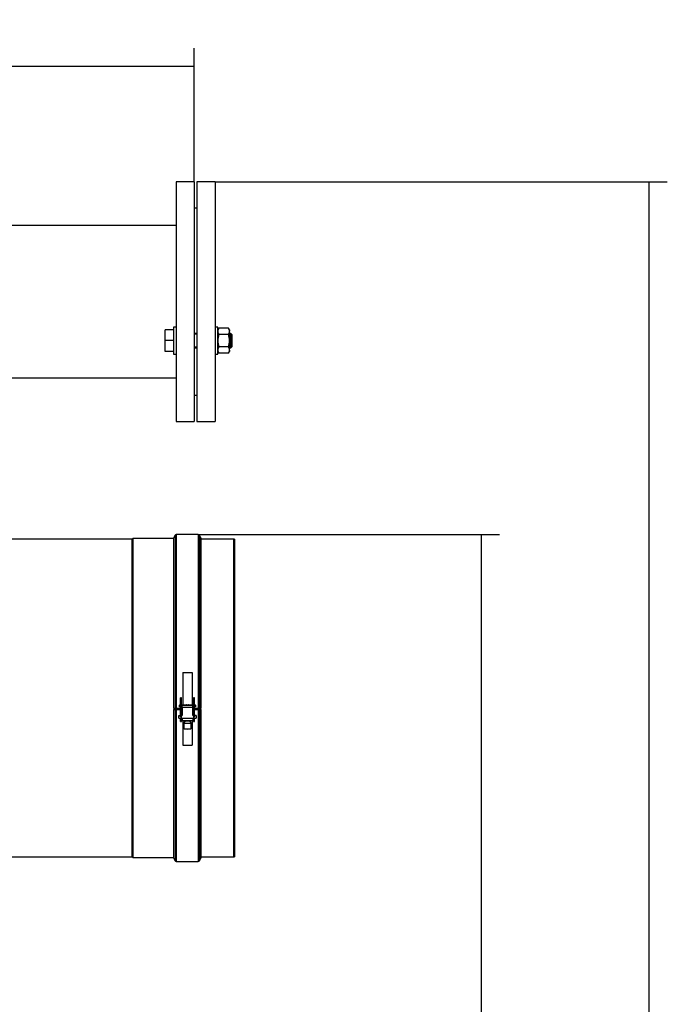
# Model space of a CAD drawing. Header units: millimetres. Extents: x 158 to 846, y 86 to 749.
# Tile 68 of 95: x 386 to 458, y 640 to 749. Entities that reach past the tile are written whole.
import ezdxf

# ---------------------------------------------------------------- set-up
doc = ezdxf.new("R2010")
doc.units = ezdxf.units.MM
doc.layers.add('1', color=7, linetype='CONTINUOUS', true_color=0xffffff)
doc.layers.add('TOP', color=7, linetype='CONTINUOUS', true_color=0xffffff)
doc.styles.add('iso-1', font='isocp.shx')
doc.dimstyles.get("Standard").update_dxf_attribs({"dimtxt": 0.18, "dimasz": 0.18, "dimexe": 0.18, "dimexo": 0.0625, "dimgap": 0.09, "dimtad": 0, "dimtih": 1, "dimtoh": 1, "dimdec": 4, "dimzin": 0, "dimdsep": 46, "dimtxsty": 'Standard', "dimcen": 0.09, "dimadec": 0, "dimazin": 0, "dimtfac": 1, "dimtdec": 4, "dimtofl": 0, "dimtmove": 0, "dimatfit": 3, "dimfxl": 1, "dimtolj": 1, "dimtzin": 0, "dimarcsym": 0})

# ---------------------------------------------------------------- blocks, each defined once
blk = doc.blocks.new('DimnDraft3D4')
at = {"layer": 'TOP', "color": 2, "linetype": 'Continuous', "transparency": 16777216}
for p, q in [((173.07, 621.76), (173.07, 746.14)), ((405.52, 731.36), (405.52, 746.14)), ((405.52, 744.14), (173.07, 744.14))]:
    blk.add_line(p, q, dxfattribs=at)
for points in [[(173.07, 744.14), (176.57, 744.6), (176.57, 743.68), (173.07, 744.14)], [(405.52, 744.14), (402.02, 743.68), (402.02, 744.6), (405.52, 744.14)]]:
    blk.add_solid(points, dxfattribs=at)
at = {"layer": 'TOP', "color": 2, "linetype": 'Continuous', "transparency": 16777216, "insert": (285.73, 744.71), "char_height": 3.5, "attachment_point": 7, "line_spacing_factor": 0.963855, "style": 'iso-1'}
blk.add_mtext('\\W01.000;\\fisocp.shx,bigfont.shx;2325 ', dxfattribs=at)
blk = doc.blocks.new('DimnDraft3D10')
at = {"layer": 'TOP', "color": 2, "linetype": 'Continuous', "transparency": 16777216}
for p, q in [((407.82, 731.36), (457.79, 731.36)), ((455.79, 486.91), (455.79, 731.36)), ((402.92, 486.91), (457.79, 486.91))]:
    blk.add_line(p, q, dxfattribs=at)
for points in [[(455.79, 731.36), (456.25, 727.86), (455.33, 727.86), (455.79, 731.36)], [(455.79, 486.91), (455.33, 490.41), (456.25, 490.41), (455.79, 486.91)]]:
    blk.add_solid(points, dxfattribs=at)
at = {"layer": 'TOP', "color": 2, "linetype": 'Continuous', "transparency": 16777216, "insert": (455.22, 605.17), "char_height": 3.5, "attachment_point": 7, "rotation": 90, "line_spacing_factor": 0.963855, "style": 'iso-1'}
blk.add_mtext('\\W01.000;\\fisocp.shx,bigfont.shx;2445 ', dxfattribs=at)
blk = doc.blocks.new('DimnDraft3D11')
at = {"layer": 'TOP', "color": 2, "linetype": 'Continuous', "transparency": 16777216}
for p, q in [((405.95, 692.36), (439.26, 692.36)), ((437.26, 486.91), (437.26, 692.36)), ((402.92, 486.91), (439.26, 486.91))]:
    blk.add_line(p, q, dxfattribs=at)
for points in [[(437.26, 692.36), (437.72, 688.86), (436.79, 688.86), (437.26, 692.36)], [(437.26, 486.91), (436.79, 490.41), (437.72, 490.41), (437.26, 486.91)]]:
    blk.add_solid(points, dxfattribs=at)
at = {"layer": 'TOP', "color": 2, "linetype": 'Continuous', "transparency": 16777216, "insert": (436.68, 585.87), "char_height": 3.5, "attachment_point": 7, "rotation": 90, "line_spacing_factor": 0.963855, "style": 'iso-1'}
blk.add_mtext('\\W01.000;\\fisocp.shx,bigfont.shx;2054 ', dxfattribs=at)

msp = doc.modelspace()

# ---------------------------------------------------------------- linework, layer by layer
at = {"layer": '1', "color": 7, "linetype": 'Continuous'}
for p, q in [((405.517, 731.359), (403.517, 731.359)), ((403.517, 731.359), (403.517, 704.859)), ((405.517, 731.359), (405.517, 704.859)), ((407.817, 731.359), (405.817, 731.359)), ((405.817, 731.359), (405.817, 704.859)), ((407.817, 731.359), (407.817, 704.859)), ((405.817, 728.459), (405.517, 728.459)), ((403.517, 726.524), (381.007, 726.524)), ((403.217, 715.004), (402.287, 715.004)), ((402.287, 713.804), (402.287, 715.004)), ((403.517, 715.304), (403.217, 715.304)), ((403.217, 715.304), (403.217, 712.304)), ((405.817, 714.604), (405.517, 714.604)), ((408.117, 715.304), (407.817, 715.304)), ((408.117, 712.304), (408.117, 715.304)), ((408.224, 715.19), (408.117, 715.004)), ((409.31, 715.19), (408.224, 715.19)), ((409.31, 714.497), (408.224, 714.497)), ((409.417, 715.004), (409.31, 715.19)), ((409.417, 715.004), (409.417, 714.843)), ((409.417, 713.804), (409.417, 714.843)), ((409.567, 714.604), (409.417, 714.604)), ((409.717, 714.454), (409.567, 714.604)), ((409.567, 713.004), (409.567, 714.604)), ((409.717, 713.154), (409.717, 714.454)), ((403.217, 713.804), (402.287, 713.804)), ((402.287, 712.604), (402.287, 713.804)), ((408.117, 712.765), (408.117, 713.804)), ((409.417, 712.765), (409.417, 713.804)), ((403.217, 712.604), (402.287, 712.604)), ((403.217, 712.304), (403.517, 712.304)), ((405.517, 713.004), (405.817, 713.004)), ((407.817, 712.304), (408.117, 712.304)), ((408.117, 712.604), (408.224, 712.418)), ((409.31, 713.111), (408.224, 713.111)), ((409.31, 712.418), (408.224, 712.418)), ((409.31, 712.418), (409.417, 712.604)), ((409.417, 713.004), (409.567, 713.004)), ((409.417, 712.765), (409.417, 712.604)), ((409.567, 713.004), (409.717, 713.154)), ((370.747, 709.694), (403.517, 709.694)), ((405.517, 707.759), (405.817, 707.759)), ((403.517, 704.859), (405.517, 704.859)), ((405.817, 704.859), (407.817, 704.859)), ((398.665, 691.843), (346.106, 691.843)), ((398.76, 691.938), (398.665, 691.843)), ((398.665, 656.723), (398.665, 691.843)), ((403.208, 691.938), (398.76, 691.938)), ((398.76, 656.628), (398.76, 691.938)), ((403.396, 692.283), (403.208, 691.958)), ((403.208, 691.958), (403.208, 673.17)), ((405.955, 692.358), (403.525, 692.358)), ((406.258, 691.983), (406.085, 692.283)), ((406.258, 691.983), (406.258, 673.168)), ((409.908, 691.843), (406.258, 691.843)), ((409.968, 691.843), (409.908, 691.843)), ((409.908, 691.843), (409.908, 656.723)), ((409.908, 656.723), (409.908, 691.843)), ((409.968, 691.843), (409.968, 656.723)), ((404.272, 677.082), (404.272, 673.527)), ((404.272, 677.082), (405.272, 677.082)), ((405.272, 677.082), (405.272, 673.527)), ((404.097, 674.31), (403.997, 674.31)), ((403.997, 673.619), (403.997, 674.31)), ((404.097, 673.619), (404.097, 674.31)), ((405.547, 674.31), (405.447, 674.31)), ((405.447, 674.31), (405.447, 673.619)), ((405.547, 673.619), (405.547, 674.31)), ((403.208, 673.17), (403.396, 673.149)), ((403.525, 673.145), (403.997, 673.145)), ((403.872, 673.507), (403.997, 673.507)), ((403.872, 673.507), (403.872, 673.489)), ((403.872, 673.489), (403.972, 673.489)), ((403.872, 673.289), (403.872, 673.489)), ((403.972, 673.289), (403.872, 673.289)), ((403.972, 673.491), (403.972, 673.489)), ((403.972, 673.489), (403.972, 673.289)), ((403.997, 672.623), (403.997, 673.619)), ((404.097, 672.623), (404.097, 673.619)), ((404.097, 673.507), (404.172, 673.507)), ((404.097, 673.494), (404.122, 673.494)), ((404.097, 673.294), (404.122, 673.294)), ((404.097, 673.145), (404.172, 673.145)), ((404.172, 673.507), (404.172, 673.527)), ((404.172, 673.527), (405.372, 673.527)), ((404.172, 673.231), (404.172, 673.486)), ((404.172, 673.231), (404.172, 672.333)), ((404.622, 673.513), (404.622, 673.51)), ((404.922, 673.51), (404.922, 673.513)), ((405.372, 673.527), (405.372, 673.507)), ((405.372, 673.507), (405.447, 673.507)), ((405.372, 673.231), (405.372, 673.486)), ((405.372, 672.333), (405.372, 673.231)), ((405.372, 673.145), (405.447, 673.145)), ((405.422, 673.494), (405.447, 673.494)), ((405.422, 673.294), (405.447, 673.294)), ((405.447, 673.619), (405.447, 672.623)), ((405.547, 672.623), (405.547, 673.619)), ((405.547, 673.507), (405.672, 673.507)), ((405.547, 673.145), (405.955, 673.145)), ((405.572, 673.491), (405.572, 673.489)), ((405.572, 673.289), (405.572, 673.489)), ((405.572, 673.489), (405.672, 673.489)), ((405.672, 673.289), (405.572, 673.289)), ((405.672, 673.489), (405.672, 673.507)), ((405.672, 673.489), (405.672, 673.289)), ((406.085, 673.149), (406.258, 673.168)), ((403.208, 673.016), (403.251, 673.018)), ((403.208, 673.016), (403.208, 656.608)), ((403.396, 672.993), (403.208, 673.016)), ((403.251, 673.018), (403.439, 672.994)), ((403.525, 672.991), (403.997, 672.991)), ((403.997, 672.987), (403.525, 672.987)), ((403.822, 672.353), (403.997, 672.353)), ((403.822, 672.353), (403.822, 672.345)), ((403.822, 672.046), (403.822, 672.345)), ((403.997, 672.204), (403.997, 672.623)), ((403.997, 672.204), (404.097, 672.204)), ((403.997, 671.889), (403.997, 672.034)), ((404.072, 672.033), (404.172, 672.033)), ((404.172, 672.987), (404.097, 672.987)), ((404.097, 672.204), (404.097, 672.623)), ((404.097, 672.343), (404.172, 672.343)), ((404.097, 672.333), (404.172, 672.333)), ((404.097, 671.889), (404.097, 672.033)), ((404.172, 672.033), (404.172, 671.796)), ((405.447, 672.987), (405.372, 672.987)), ((405.372, 672.343), (405.447, 672.343)), ((405.372, 672.333), (405.447, 672.333)), ((405.372, 672.033), (405.472, 672.033)), ((405.372, 672.033), (405.372, 671.796)), ((405.447, 672.623), (405.447, 672.204)), ((405.447, 672.204), (405.547, 672.204)), ((405.447, 672.033), (405.447, 671.889)), ((405.547, 672.991), (405.955, 672.991)), ((405.955, 672.987), (405.547, 672.987)), ((405.547, 672.204), (405.547, 672.623)), ((405.722, 672.353), (405.547, 672.353)), ((405.547, 671.889), (405.547, 672.034)), ((405.722, 672.345), (405.722, 672.353)), ((405.722, 672.345), (405.722, 672.046)), ((406.041, 672.994), (406.215, 673.016)), ((406.258, 673.014), (406.085, 672.993)), ((406.215, 673.016), (406.258, 673.014)), ((406.258, 673.014), (406.258, 656.583)), ((403.997, 671.885), (403.997, 671.889)), ((403.997, 671.889), (404.097, 671.889)), ((403.997, 671.685), (403.997, 671.885)), ((403.997, 671.685), (404.097, 671.685)), ((404.097, 671.885), (404.097, 671.889)), ((404.097, 671.685), (404.097, 671.885)), ((404.172, 671.796), (405.372, 671.796)), ((404.272, 671.796), (404.272, 669.074)), ((404.516, 671.765), (404.372, 671.516)), ((404.372, 671.516), (404.372, 671.515)), ((404.372, 671.515), (404.372, 670.891)), ((404.372, 670.89), (404.397, 670.865)), ((404.562, 671.796), (404.562, 671.765)), ((404.982, 671.765), (404.982, 671.796)), ((405.172, 671.516), (405.027, 671.765)), ((405.146, 670.865), (405.171, 670.89)), ((405.172, 671.515), (405.172, 671.516)), ((405.172, 670.891), (405.172, 671.515)), ((405.272, 671.796), (405.272, 669.074)), ((405.447, 671.889), (405.447, 671.885)), ((405.447, 671.889), (405.547, 671.889)), ((405.447, 671.885), (405.447, 671.685)), ((405.447, 671.685), (405.547, 671.685)), ((405.547, 671.885), (405.547, 671.889)), ((405.547, 671.685), (405.547, 671.885)), ((404.272, 669.074), (405.272, 669.074)), ((383.72, 656.723), (398.665, 656.723)), ((398.665, 656.723), (398.76, 656.628)), ((406.258, 656.723), (409.908, 656.723)), ((409.908, 656.723), (409.968, 656.723)), ((398.76, 656.628), (403.208, 656.628)), ((403.208, 656.608), (403.396, 656.283)), ((403.525, 656.208), (405.955, 656.208)), ((406.085, 656.283), (406.258, 656.583))]:
    msp.add_line(p, q, dxfattribs=at)
at = {"layer": '1', "color": 252, "linetype": 'Continuous'}
for p, q in [((405.817, 714.529), (405.517, 714.529)), ((409.642, 714.529), (409.417, 714.529)), ((405.817, 713.079), (405.517, 713.079)), ((409.642, 713.079), (409.417, 713.079)), ((403.396, 692.283), (403.396, 673.149)), ((403.525, 692.358), (403.525, 673.145)), ((405.955, 692.358), (405.955, 673.145)), ((406.085, 692.283), (406.085, 673.149)), ((403.282, 673.013), (403.282, 673.16)), ((403.376, 673.001), (403.376, 673.151)), ((403.439, 672.994), (403.439, 673.145)), ((403.58, 672.991), (403.58, 673.144)), ((403.997, 673.619), (404.097, 673.619)), ((404.122, 673.494), (405.422, 673.494)), ((404.122, 673.494), (404.122, 673.294)), ((405.372, 673.231), (404.172, 673.231)), ((405.422, 673.294), (405.422, 673.494)), ((405.447, 673.619), (405.547, 673.619)), ((405.804, 673.146), (405.804, 672.991)), ((406.053, 673.148), (406.053, 672.997)), ((406.126, 673.155), (406.126, 673.007)), ((406.22, 673.164), (406.22, 673.017)), ((403.396, 672.993), (403.396, 656.283)), ((403.525, 672.987), (403.525, 656.208)), ((403.997, 672.623), (404.097, 672.623)), ((404.072, 672.204), (404.072, 672.033)), ((404.172, 672.033), (405.372, 672.033)), ((405.447, 672.623), (405.547, 672.623)), ((405.472, 672.033), (405.472, 672.204)), ((405.955, 672.987), (405.955, 656.208)), ((406.085, 672.993), (406.085, 656.283)), ((403.997, 671.885), (404.097, 671.885)), ((405.447, 671.885), (405.547, 671.885))]:
    msp.add_line(p, q, dxfattribs=at)
at = {"layer": '1', "color": 7, "linetype": 'Continuous'}
for centre, start, end in [((403.525, 692.208), 90, 150), ((405.955, 692.208), 30, 90), ((403.525, 656.358), 210, 270), ((405.955, 656.358), 270, 330)]:
    msp.add_arc(centre, 0.15, start, end, dxfattribs=at)
for centre, major_axis, ratio, start_param, end_param in [((403.525, 673.154), (-0.15, 0), 0.0629545, 0.5235988, 1.5707963), ((404.022, 673.491), (-0.05, 0), 0.0506782, 5.2359976, 6.2831853), ((404.022, 673.292), (0.05, 0), 0.0506782, 2.0944049, 3.1415927), ((405.522, 673.491), (-0.05, 0), 0.0506782, 3.1415927, 4.1887804), ((405.522, 673.292), (0.05, 0), 0.0506782, 0, 1.0471877), ((405.955, 673.154), (-0.15, 0), 0.0629545, 1.5707963, 2.6179939), ((403.525, 672.998), (0.15, 0), 0.0716614, 3.6651914, 4.712389), ((403.525, 672.998), (-0.1, 0), 0.0716614, 0.5235988, 1.5707963), ((404.072, 672.345), (0.25, 0), 0.0506782, 3.1415927, 4.40768), ((404.072, 672.046), (0.25, 0), 0.0506782, 3.1415927, 4.712389), ((405.472, 672.046), (-0.25, 0), 0.0506782, 1.5707963, 3.1415927), ((405.472, 672.345), (-0.25, 0), 0.0506782, 1.8755053, 3.1415927), ((405.955, 672.998), (-0.1, 0), 0.0716614, 1.5707963, 2.6179939), ((405.955, 672.998), (0.15, 0), 0.0716614, 4.712389, 5.7595865), ((404.772, 671.515), (-0.4, 0), 0.0506782, 0, 3.1415696), ((404.772, 670.891), (0.4, 0), 0.0506782, 3.1416157, 6.2831853), ((404.772, 670.866), (-0.375, 0), 0.0506782, 0.0507414, 3.0907257), ((404.772, 671.765), (0.256, 0), 0.0506782, 2.5345759, 3.1415994), ((404.772, 671.765), (0.256, 0), 0.0506782, 3.1415994, 6.2831853), ((404.772, 671.765), (0.21, 0), 0.0506782, 3.1416086, 6.2831853), ((404.772, 671.765), (0.256, 0), 0.0506782, 0, 0.6069147)]:
    msp.add_ellipse(centre, major_axis=major_axis, ratio=ratio, start_param=start_param, end_param=end_param, dxfattribs=at)
for major_axis in [(0.16, 0), (0.15, 0)]:
    msp.add_ellipse((404.772, 673.513), major_axis=major_axis, ratio=0.0506782, dxfattribs=at)
for points in [[(408.224, 715.19), (408.159, 715.076), (408.117, 714.961), (408.117, 714.843)], [(408.117, 714.843), (408.117, 714.726), (408.159, 714.61), (408.224, 714.497)], [(408.224, 714.497), (408.16, 714.273), (408.117, 714.038), (408.117, 713.804)], [(409.417, 714.843), (409.417, 714.961), (409.375, 715.077), (409.31, 715.19)], [(409.31, 714.497), (409.375, 714.61), (409.417, 714.725), (409.417, 714.843)], [(409.417, 713.804), (409.417, 714.038), (409.375, 714.273), (409.31, 714.497)], [(408.117, 713.804), (408.117, 713.57), (408.159, 713.337), (408.224, 713.111)], [(409.31, 713.111), (409.375, 713.337), (409.417, 713.57), (409.417, 713.804)], [(408.224, 713.111), (408.159, 712.998), (408.117, 712.883), (408.117, 712.765)], [(408.117, 712.765), (408.117, 712.647), (408.159, 712.532), (408.224, 712.418)], [(409.417, 712.765), (409.417, 712.882), (409.375, 712.998), (409.31, 713.111)], [(409.31, 712.418), (409.375, 712.532), (409.417, 712.647), (409.417, 712.765)]]:
    msp.add_open_spline(points, degree=3, dxfattribs=at)
for points, knots in [([(404.122, 673.494), (404.128, 673.494), (404.141, 673.494), (404.158, 673.493), (404.17, 673.491), (404.171, 673.488), (404.172, 673.486)], [0, 0, 0, 0, 0.2500906, 0.5000209, 0.7499946, 1, 1, 1, 1]), ([(404.172, 673.242), (404.172, 673.246), (404.172, 673.255), (404.171, 673.271), (404.168, 673.288), (404.152, 673.293), (404.135, 673.294), (404.126, 673.294), (404.122, 673.294)], [0, 0, 0, 0, 0.1241524, 0.2502219, 0.4959656, 0.7463819, 0.8745189, 1, 1, 1, 1]), ([(405.372, 673.486), (405.372, 673.488), (405.374, 673.491), (405.385, 673.493), (405.402, 673.494), (405.415, 673.494), (405.422, 673.494)], [0, 0, 0, 0, 0.2500054, 0.4999791, 0.7499094, 1, 1, 1, 1]), ([(405.372, 673.242), (405.372, 673.246), (405.372, 673.255), (405.372, 673.271), (405.375, 673.285), (405.387, 673.292), (405.402, 673.294), (405.415, 673.294), (405.422, 673.294)], [0, 0, 0, 0, 0.1239038, 0.2497172, 0.495007, 0.6298113, 0.8144971, 1, 1, 1, 1])]:
    msp.add_open_spline(points, degree=3, knots=knots, dxfattribs=at)

# ---------------------------------------------------------------- dimensions: what is measured, and where the dimension line sits
at = {"layer": 'TOP', "color": 2, "linetype": 'Continuous', "lineweight": -3}
dim = msp.add_linear_dim(base=(173.067, 744.14), p1=(405.517, 731.359), p2=(173.067, 621.759), text='\\C2;2325', dimstyle='Standard', override={"dimtxt": 3.5, "dimasz": 3.5, "dimexe": 2, "dimexo": 0, "dimgap": 1.75, "dimtad": 1, "dimtih": 0, "dimdec": 0, "dimzin": 8, "dimtxsty": 'iso-1', "dimsah": 1, "dimclrd": 2, "dimclre": 2, "dimclrt": 2, "dimtm": -0.003937, "dimtdec": 2, "dimtofl": 1, "dimtmove": 0}, dxfattribs=at)
dim.commit()
dim.dimension.update_dxf_attribs({"geometry": 'DimnDraft3D4', "text_midpoint": (289.292, 744.14), "dimtype": 160})
for base, p2, text, picture, middle in [((455.788, 731.359), (407.817, 731.359), '\\C2;2445', 'DimnDraft3D10', (455.788, 609.134)), ((437.256, 692.358), (405.955, 692.358), '\\C2;2054', 'DimnDraft3D11', (437.256, 589.633))]:
    dim = msp.add_linear_dim(base=base, p1=(402.917, 486.909), p2=p2, angle=90, text=text, dimstyle='Standard', override={"dimtxt": 3.5, "dimasz": 3.5, "dimexe": 2, "dimexo": 0, "dimgap": 1.75, "dimtad": 1, "dimtih": 0, "dimtoh": 0, "dimdec": 0, "dimzin": 8, "dimtxsty": 'iso-1', "dimsah": 1, "dimclrd": 2, "dimclre": 2, "dimclrt": 2, "dimtm": -0.003937, "dimtdec": 2, "dimtofl": 1, "dimtmove": 0}, dxfattribs=at)
    dim.commit()
    dim.dimension.update_dxf_attribs({"geometry": picture, "text_midpoint": middle, "dimtype": 160})

doc.saveas('drawing.dxf')
